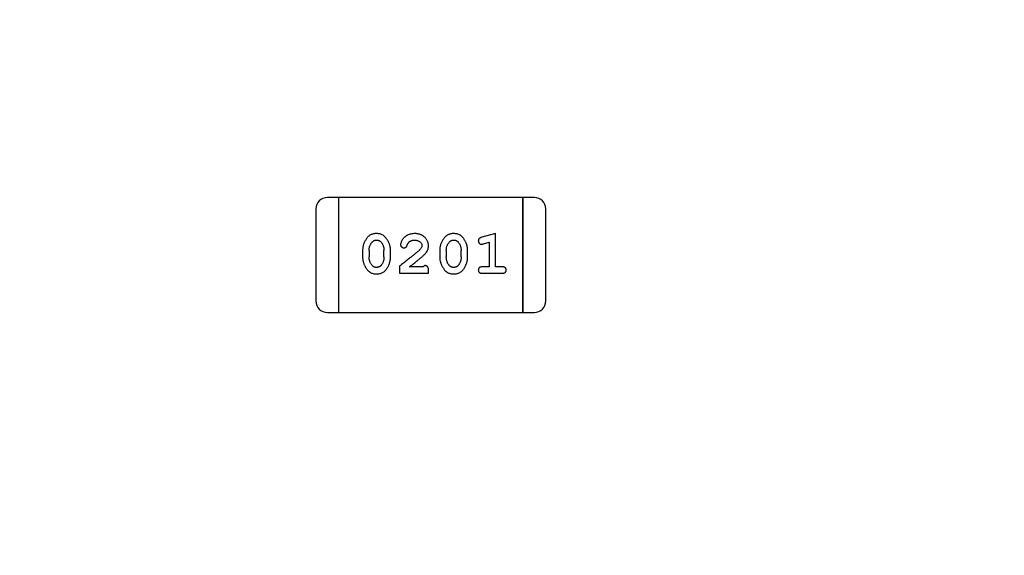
# Model space of a CAD drawing. Header units: millimetres. Extents: x 0 to 297, y 0 to 210.
# Tile 79 of 172: x 190.08 to 192.69, y 101.06 to 102.48. Entities that reach past the tile are written whole.
import ezdxf

# ---------------------------------------------------------------- set-up
doc = ezdxf.new("R2010")
doc.units = ezdxf.units.MM
doc.header["$LTSCALE"] = 16.335
doc.header["$PDMODE"] = 3
doc.header["$PDSIZE"] = 8
doc.layers.get('0').update_dxf_attribs({"linetype": 'CONTINUOUS'})
doc.layers.get('Defpoints').update_dxf_attribs({"linetype": 'CONTINUOUS'})
doc.layers.add('USER_LIBRARYDXF_CONTINUOUS_LINE', color=7, linetype='CONTINUOUS')
doc.styles.get("Standard").update_dxf_attribs({"font": '仿宋_GB2312.ttf'})
doc.dimstyles.get("Standard").update_dxf_attribs({"dimtxt": 2.5, "dimasz": 3.5, "dimexe": 1.5, "dimexo": 1, "dimtad": 1, "dimdsep": 46, "dimtxsty": 'Standard', "dimblk": '_FILLED', "dimblk1": '_FILLED', "dimblk2": '_FILLED', "dimcen": 0.09, "dimazin": 2, "dimtol": 1, "dimtp": 0.01, "dimtm": 0.01, "dimtfac": 1, "dimtofl": 0, "dimtmove": 0, "dimatfit": 3, "dimldrblk": '_FILLED', "dimfxl": 1, "dimtolj": 1, "dimarcsym": 0})

# ---------------------------------------------------------------- blocks, each defined once
blk = doc.blocks.new('_FILLED')
at = {"color": 0, "linetype": 'ByBlock'}
blk.add_solid([(0, 0), (-1, 0.1714), (-1, -0.1714)], dxfattribs=at)
blk = doc.blocks.new('*D28')
at = {"color": 0, "lineweight": -2, "transparency": 16777216}
for p, q in [((188.8444, 94.3596), (188.8444, 109.0053)), ((194.1594, 106.9036), (194.1594, 109.0053)), ((189.3444, 107.5053), (190.115, 107.5053)), ((193.6594, 107.5053), (192.8888, 107.5053))]:
    blk.add_line(p, q, dxfattribs=at)
at = {"layer": 'Defpoints', "color": 0, "transparency": 16777216}
for p in [(194.1594, 107.5053), (194.1594, 105.9036), (188.8444, 93.3596)]:
    blk.add_point(p, dxfattribs=at)
at = {"color": 0, "lineweight": -2, "transparency": 16777216, "xscale": 0.5, "yscale": 0.5, "zscale": 0.5, "rotation": 180}
blk.add_blockref('_FILLED', (188.8444, 107.5053), dxfattribs=at)
at = {"color": 0, "lineweight": -2, "transparency": 16777216, "xscale": 0.5, "yscale": 0.5, "zscale": 0.5}
blk.add_blockref('_FILLED', (194.1594, 107.5053), dxfattribs=at)
at = {"color": 0, "transparency": 16777216, "insert": (191.5019, 107.5053), "char_height": 0.5, "attachment_point": 5}
blk.add_mtext('\\A1;5.32', dxfattribs=at)

msp = doc.modelspace()

# ---------------------------------------------------------------- linework, layer by layer
at = {"layer": 'USER_LIBRARYDXF_CONTINUOUS_LINE', "color": 7, "linetype": 'Continuous'}
for p, q in [((190.9255, 102.0061), (190.895, 102.0061)), ((191.4131, 102.0061), (190.9255, 102.0061)), ((190.9255, 101.7013), (190.9255, 102.0061)), ((190.9255, 101.7013), (190.9255, 102.0061)), ((191.4436, 102.0061), (191.4131, 102.0061)), ((191.4131, 102.0061), (191.4131, 101.7013)), ((191.4131, 101.7013), (191.4131, 102.0061)), ((190.8645, 101.9757), (190.8645, 101.7318)), ((191.4741, 101.7318), (191.4741, 101.9757)), ((191.3408, 101.9104), (191.3042, 101.9005)), ((191.3408, 101.8223), (191.3408, 101.9104)), ((191.3084, 101.8831), (191.3235, 101.8872)), ((191.3235, 101.8872), (191.3235, 101.8223)), ((190.9884, 101.8658), (190.9884, 101.848)), ((191.0057, 101.8655), (191.0057, 101.8483)), ((191.045, 101.8483), (191.045, 101.8655)), ((191.0623, 101.848), (191.0623, 101.8658)), ((191.1929, 101.8658), (191.1929, 101.848)), ((191.2102, 101.8655), (191.2102, 101.8483)), ((191.2495, 101.8483), (191.2495, 101.8655)), ((191.2668, 101.848), (191.2668, 101.8658)), ((191.0859, 101.8238), (191.0859, 101.805)), ((191.1488, 101.8223), (191.1127, 101.8223)), ((191.3235, 101.8223), (191.3062, 101.8223)), ((191.3581, 101.8223), (191.3408, 101.8223)), ((191.0859, 101.805), (191.163, 101.805)), ((191.163, 101.805), (191.163, 101.8128)), ((191.3062, 101.805), (191.3581, 101.805)), ((190.895, 101.7013), (190.9255, 101.7013)), ((190.9255, 101.7013), (191.4131, 101.7013)), ((191.4131, 101.7013), (191.4436, 101.7013))]:
    msp.add_line(p, q, dxfattribs=at)
for centre, start, end in [((190.895, 101.9757), 90, 180), ((191.4436, 101.9757), 0, 90), ((190.895, 101.7318), 180, 270), ((191.4436, 101.7318), 270, 0)]:
    msp.add_arc(centre, 0.0305, start, end, dxfattribs=at)
for points, knots in [([(191.0252, 101.9104), (191.0237, 101.9103), (191.0209, 101.9103), (191.0168, 101.9095), (191.013, 101.9084), (191.0094, 101.9068), (191.0061, 101.9048), (191.0031, 101.9023), (191.0003, 101.8993), (190.9978, 101.8959), (190.9956, 101.8923), (190.9937, 101.8886), (190.992, 101.8849), (190.9907, 101.8812), (190.9897, 101.8774), (190.9889, 101.8735), (190.9885, 101.8697), (190.9884, 101.8671), (190.9884, 101.8658)], [0, 0, 0, 0, 0.06692, 0.130834, 0.19258, 0.252759, 0.312631, 0.373411, 0.436359, 0.501894, 0.568244, 0.632472, 0.69556, 0.757163, 0.818592, 0.878885, 0.939235, 1, 1, 1, 1]), ([(191.0623, 101.8658), (191.0623, 101.8668), (191.0623, 101.869), (191.062, 101.8722), (191.0614, 101.8753), (191.0608, 101.8784), (191.0598, 101.8815), (191.0587, 101.8845), (191.0574, 101.8874), (191.0559, 101.8903), (191.0543, 101.893), (191.0527, 101.8956), (191.051, 101.8979), (191.0494, 101.9), (191.0477, 101.9019), (191.046, 101.9035), (191.0442, 101.905), (191.0419, 101.9065), (191.0387, 101.9081), (191.0345, 101.9094), (191.03, 101.9102), (191.0268, 101.9103), (191.0252, 101.9104)], [0, 0, 0, 0, 0.049855, 0.099516, 0.148482, 0.19758, 0.246804, 0.296268, 0.346517, 0.397047, 0.446826, 0.49336, 0.537801, 0.579207, 0.617974, 0.654833, 0.689171, 0.722088, 0.786392, 0.853518, 0.924186, 1, 1, 1, 1]), ([(191.1263, 101.9104), (191.1246, 101.9103), (191.1213, 101.9102), (191.1163, 101.9093), (191.1116, 101.9079), (191.1071, 101.9059), (191.1029, 101.9035), (191.0993, 101.9006), (191.0962, 101.8974), (191.0936, 101.8938), (191.0917, 101.8902), (191.0902, 101.8869), (191.0893, 101.8839), (191.0891, 101.8819), (191.0891, 101.881)], [0, 0, 0, 0, 0.098286, 0.193983, 0.289056, 0.384352, 0.477435, 0.566197, 0.652355, 0.737986, 0.818188, 0.887401, 0.94802, 1, 1, 1, 1]), ([(191.163, 101.8776), (191.163, 101.8787), (191.1629, 101.8809), (191.1624, 101.8842), (191.1616, 101.8873), (191.1605, 101.8902), (191.159, 101.8931), (191.1572, 101.8958), (191.1551, 101.8984), (191.1527, 101.9008), (191.1501, 101.9031), (191.1472, 101.905), (191.1442, 101.9067), (191.141, 101.9081), (191.1376, 101.9091), (191.134, 101.9099), (191.1302, 101.9103), (191.1276, 101.9103), (191.1263, 101.9104)], [0, 0, 0, 0, 0.060981, 0.120256, 0.178148, 0.236115, 0.293993, 0.352864, 0.413358, 0.476056, 0.539296, 0.602396, 0.665116, 0.728325, 0.792919, 0.859317, 0.928302, 1, 1, 1, 1]), ([(191.2297, 101.9104), (191.2282, 101.9103), (191.2254, 101.9103), (191.2214, 101.9095), (191.2175, 101.9084), (191.2139, 101.9068), (191.2106, 101.9048), (191.2076, 101.9023), (191.2048, 101.8993), (191.2023, 101.8959), (191.2001, 101.8923), (191.1982, 101.8886), (191.1966, 101.8849), (191.1952, 101.8812), (191.1942, 101.8774), (191.1934, 101.8735), (191.193, 101.8697), (191.1929, 101.8671), (191.1929, 101.8658)], [0, 0, 0, 0, 0.06692, 0.130834, 0.19258, 0.252759, 0.312631, 0.373411, 0.436359, 0.501894, 0.568244, 0.632472, 0.69556, 0.757163, 0.818592, 0.878885, 0.939235, 1, 1, 1, 1]), ([(191.2668, 101.8658), (191.2668, 101.8668), (191.2668, 101.869), (191.2665, 101.8722), (191.2659, 101.8753), (191.2653, 101.8784), (191.2643, 101.8815), (191.2632, 101.8845), (191.2619, 101.8874), (191.2604, 101.8903), (191.2588, 101.893), (191.2572, 101.8956), (191.2556, 101.8979), (191.2539, 101.9), (191.2522, 101.9019), (191.2505, 101.9035), (191.2487, 101.905), (191.2464, 101.9065), (191.2432, 101.9081), (191.239, 101.9094), (191.2345, 101.9102), (191.2313, 101.9103), (191.2297, 101.9104)], [0, 0, 0, 0, 0.049855, 0.099516, 0.148482, 0.19758, 0.246804, 0.296268, 0.346517, 0.397047, 0.446826, 0.49336, 0.537801, 0.579207, 0.617974, 0.654833, 0.689171, 0.722088, 0.786392, 0.853518, 0.924186, 1, 1, 1, 1]), ([(191.3042, 101.9005), (191.3033, 101.9002), (191.3018, 101.8998), (191.2997, 101.8989), (191.2981, 101.898), (191.2969, 101.897), (191.2961, 101.8958), (191.2955, 101.8945), (191.2952, 101.893), (191.2952, 101.8919), (191.2951, 101.8913)], [0, 0, 0, 0, 0.187321, 0.344927, 0.475328, 0.579604, 0.674244, 0.773631, 0.882025, 1, 1, 1, 1]), ([(191.0057, 101.8655), (191.0057, 101.8665), (191.0058, 101.8686), (191.0061, 101.8717), (191.0066, 101.8746), (191.0075, 101.8774), (191.0085, 101.8801), (191.0097, 101.8826), (191.0112, 101.885), (191.0124, 101.8865), (191.0129, 101.8873)], [0, 0, 0, 0, 0.135446, 0.266257, 0.393419, 0.517936, 0.639137, 0.758785, 0.879345, 1, 1, 1, 1]), ([(191.0129, 101.8873), (191.0133, 101.8877), (191.0141, 101.8886), (191.0155, 101.8898), (191.0169, 101.8908), (191.0184, 101.8916), (191.02, 101.8923), (191.0217, 101.8927), (191.0235, 101.893), (191.0247, 101.893), (191.0253, 101.8931)], [0, 0, 0, 0, 0.13042, 0.256046, 0.378133, 0.498725, 0.620452, 0.742761, 0.869406, 1, 1, 1, 1]), ([(191.0253, 101.8931), (191.0259, 101.8931), (191.0272, 101.893), (191.029, 101.8928), (191.0307, 101.8924), (191.0322, 101.8918), (191.0337, 101.891), (191.0351, 101.8901), (191.0363, 101.889), (191.0371, 101.8882), (191.0374, 101.8878)], [0, 0, 0, 0, 0.138115, 0.270177, 0.397547, 0.520057, 0.63869, 0.757499, 0.878226, 1, 1, 1, 1]), ([(191.0374, 101.8878), (191.038, 101.887), (191.0392, 101.8854), (191.0408, 101.8828), (191.0421, 101.8802), (191.0431, 101.8774), (191.044, 101.8746), (191.0446, 101.8717), (191.0449, 101.8686), (191.045, 101.8665), (191.045, 101.8655)], [0, 0, 0, 0, 0.125331, 0.248948, 0.371201, 0.494032, 0.616811, 0.742104, 0.868849, 1, 1, 1, 1]), ([(191.1409, 101.8688), (191.1405, 101.8684), (191.1395, 101.8674), (191.1379, 101.8658), (191.136, 101.8641), (191.1339, 101.8622), (191.1314, 101.8601), (191.1287, 101.8577), (191.1256, 101.8552), (191.1223, 101.8525), (191.1188, 101.8496), (191.1149, 101.8465), (191.1108, 101.8432), (191.1063, 101.8397), (191.1016, 101.836), (191.0966, 101.8321), (191.0914, 101.828), (191.0878, 101.8253), (191.0859, 101.8238)], [0, 0, 0, 0, 0.026647, 0.057942, 0.094152, 0.134806, 0.180631, 0.231142, 0.286385, 0.346321, 0.411439, 0.481035, 0.555329, 0.634592, 0.718826, 0.807759, 0.901393, 1, 1, 1, 1]), ([(191.0891, 101.881), (191.0891, 101.8805), (191.0892, 101.8794), (191.0897, 101.8779), (191.0905, 101.8764), (191.0916, 101.8751), (191.093, 101.874), (191.0945, 101.8732), (191.0962, 101.8727), (191.0973, 101.8726), (191.0979, 101.8726)], [0, 0, 0, 0, 0.120856, 0.239483, 0.360995, 0.490166, 0.620982, 0.746416, 0.870253, 1, 1, 1, 1]), ([(191.0979, 101.8726), (191.0984, 101.8726), (191.0993, 101.8727), (191.1007, 101.8729), (191.1019, 101.8734), (191.1031, 101.8741), (191.1041, 101.875), (191.105, 101.8762), (191.1058, 101.8776), (191.1062, 101.8786), (191.1064, 101.8792)], [0, 0, 0, 0, 0.127347, 0.246131, 0.359406, 0.470543, 0.586092, 0.711469, 0.847022, 1, 1, 1, 1]), ([(191.1064, 101.8792), (191.1067, 101.8801), (191.1073, 101.8818), (191.1085, 101.8841), (191.1098, 101.8861), (191.1108, 101.8872), (191.1113, 101.8877)], [0, 0, 0, 0, 0.285518, 0.544185, 0.781367, 1, 1, 1, 1]), ([(191.1113, 101.8877), (191.1118, 101.8881), (191.1128, 101.889), (191.1145, 101.8901), (191.1162, 101.891), (191.118, 101.8917), (191.1199, 101.8923), (191.1219, 101.8927), (191.124, 101.893), (191.1255, 101.8931), (191.1262, 101.8931)], [0, 0, 0, 0, 0.121873, 0.243139, 0.363336, 0.485133, 0.607572, 0.734701, 0.864814, 1, 1, 1, 1]), ([(191.1262, 101.8931), (191.1276, 101.893), (191.1303, 101.8929), (191.1341, 101.8921), (191.1375, 101.8907), (191.1404, 101.8888), (191.1427, 101.8865), (191.1444, 101.8841), (191.1455, 101.8813), (191.1456, 101.8795), (191.1457, 101.8785)], [0, 0, 0, 0, 0.156344, 0.299348, 0.4327, 0.561, 0.682299, 0.791883, 0.89611, 1, 1, 1, 1]), ([(191.1457, 101.8785), (191.1456, 101.8778), (191.1455, 101.8761), (191.1445, 101.8737), (191.143, 101.8712), (191.1416, 101.8697), (191.1409, 101.8688)], [0, 0, 0, 0, 0.212836, 0.442809, 0.70317, 1, 1, 1, 1]), ([(191.1462, 101.8493), (191.1471, 101.8501), (191.1488, 101.8516), (191.1512, 101.8538), (191.1533, 101.8559), (191.1552, 101.8579), (191.1568, 101.8598), (191.1581, 101.8615), (191.1592, 101.8632), (191.1604, 101.8652), (191.1614, 101.8678), (191.1623, 101.8709), (191.1629, 101.8742), (191.163, 101.8765), (191.163, 101.8776)], [0, 0, 0, 0, 0.103002, 0.197728, 0.285279, 0.365235, 0.437224, 0.502446, 0.560545, 0.611446, 0.707576, 0.80349, 0.900532, 1, 1, 1, 1]), ([(191.2102, 101.8655), (191.2102, 101.8665), (191.2103, 101.8686), (191.2106, 101.8717), (191.2111, 101.8746), (191.212, 101.8774), (191.213, 101.8801), (191.2142, 101.8826), (191.2157, 101.885), (191.2169, 101.8865), (191.2174, 101.8873)], [0, 0, 0, 0, 0.135446, 0.266257, 0.393419, 0.517936, 0.639137, 0.758785, 0.879345, 1, 1, 1, 1]), ([(191.2174, 101.8873), (191.2179, 101.8877), (191.2187, 101.8886), (191.22, 101.8898), (191.2214, 101.8908), (191.2229, 101.8916), (191.2245, 101.8923), (191.2262, 101.8927), (191.228, 101.893), (191.2292, 101.893), (191.2298, 101.8931)], [0, 0, 0, 0, 0.13042, 0.256046, 0.378133, 0.498725, 0.620452, 0.742761, 0.869406, 1, 1, 1, 1]), ([(191.2298, 101.8931), (191.2304, 101.8931), (191.2317, 101.893), (191.2335, 101.8928), (191.2352, 101.8924), (191.2368, 101.8918), (191.2382, 101.891), (191.2396, 101.8901), (191.2409, 101.889), (191.2416, 101.8882), (191.242, 101.8878)], [0, 0, 0, 0, 0.138115, 0.270177, 0.397547, 0.520057, 0.63869, 0.757499, 0.878226, 1, 1, 1, 1]), ([(191.242, 101.8878), (191.2426, 101.887), (191.2438, 101.8854), (191.2453, 101.8828), (191.2466, 101.8802), (191.2477, 101.8774), (191.2485, 101.8746), (191.2491, 101.8717), (191.2494, 101.8686), (191.2495, 101.8665), (191.2495, 101.8655)], [0, 0, 0, 0, 0.125331, 0.248948, 0.371201, 0.494032, 0.616811, 0.742104, 0.868849, 1, 1, 1, 1]), ([(191.2951, 101.8913), (191.2952, 101.8907), (191.2952, 101.8895), (191.2957, 101.8877), (191.2964, 101.8861), (191.2974, 101.8847), (191.2986, 101.8835), (191.3, 101.8827), (191.3015, 101.8822), (191.3025, 101.8821), (191.303, 101.8821)], [0, 0, 0, 0, 0.138815, 0.27042, 0.39836, 0.52875, 0.654955, 0.771147, 0.884581, 1, 1, 1, 1]), ([(191.303, 101.8821), (191.3034, 101.8821), (191.3041, 101.8821), (191.3054, 101.8823), (191.3068, 101.8827), (191.3079, 101.8829), (191.3084, 101.8831)], [0, 0, 0, 0, 0.183151, 0.413144, 0.682305, 1, 1, 1, 1]), ([(190.9884, 101.848), (190.9884, 101.8469), (190.9884, 101.8448), (190.9887, 101.8416), (190.9892, 101.8385), (190.9899, 101.8354), (190.9908, 101.8324), (190.9919, 101.8294), (190.9932, 101.8264), (190.9947, 101.8235), (190.9962, 101.8208), (190.9979, 101.8183), (190.9995, 101.8159), (191.0012, 101.8138), (191.0029, 101.812), (191.0045, 101.8103), (191.0063, 101.8089), (191.0087, 101.8073), (191.0118, 101.8057), (191.016, 101.8044), (191.0206, 101.8035), (191.0238, 101.8034), (191.0254, 101.8034)], [0, 0, 0, 0, 0.049886, 0.09882, 0.148132, 0.19689, 0.246038, 0.295176, 0.345305, 0.395692, 0.445312, 0.491875, 0.535813, 0.577009, 0.616081, 0.652689, 0.687585, 0.720206, 0.785062, 0.85223, 0.923759, 1, 1, 1, 1]), ([(191.0133, 101.826), (191.0127, 101.8268), (191.0115, 101.8284), (191.01, 101.8309), (191.0086, 101.8335), (191.0076, 101.8363), (191.0067, 101.8391), (191.0061, 101.8421), (191.0058, 101.8452), (191.0057, 101.8472), (191.0057, 101.8483)], [0, 0, 0, 0, 0.124927, 0.248361, 0.370889, 0.492583, 0.61616, 0.741472, 0.869044, 1, 1, 1, 1]), ([(191.0254, 101.8034), (191.0269, 101.8034), (191.0297, 101.8035), (191.0338, 101.8042), (191.0376, 101.8053), (191.0412, 101.8069), (191.0445, 101.809), (191.0476, 101.8115), (191.0504, 101.8144), (191.0528, 101.8178), (191.055, 101.8214), (191.057, 101.8251), (191.0586, 101.8288), (191.06, 101.8326), (191.061, 101.8364), (191.0618, 101.8402), (191.0622, 101.8441), (191.0623, 101.8467), (191.0623, 101.848)], [0, 0, 0, 0, 0.067217, 0.131051, 0.19272, 0.252824, 0.312745, 0.373449, 0.436041, 0.501494, 0.567761, 0.632087, 0.695096, 0.757109, 0.817993, 0.878657, 0.939311, 1, 1, 1, 1]), ([(191.045, 101.8483), (191.045, 101.8472), (191.0449, 101.8451), (191.0446, 101.8421), (191.0441, 101.8392), (191.0432, 101.8364), (191.0422, 101.8337), (191.041, 101.8312), (191.0395, 101.8287), (191.0383, 101.8272), (191.0378, 101.8265)], [0, 0, 0, 0, 0.135449, 0.266263, 0.393429, 0.516942, 0.639128, 0.758779, 0.879341, 1, 1, 1, 1]), ([(191.1127, 101.8223), (191.1147, 101.8238), (191.1185, 101.8268), (191.1239, 101.8311), (191.1289, 101.8351), (191.1334, 101.8387), (191.1373, 101.8418), (191.1407, 101.8447), (191.1437, 101.8471), (191.1454, 101.8486), (191.1462, 101.8493)], [0, 0, 0, 0, 0.176662, 0.337826, 0.484741, 0.617764, 0.73494, 0.837793, 0.926412, 1, 1, 1, 1]), ([(191.1929, 101.848), (191.1929, 101.8469), (191.1929, 101.8448), (191.1933, 101.8416), (191.1937, 101.8385), (191.1944, 101.8354), (191.1953, 101.8324), (191.1964, 101.8294), (191.1977, 101.8264), (191.1992, 101.8235), (191.2007, 101.8208), (191.2024, 101.8183), (191.204, 101.8159), (191.2057, 101.8138), (191.2074, 101.812), (191.2091, 101.8103), (191.2108, 101.8089), (191.2132, 101.8073), (191.2163, 101.8057), (191.2205, 101.8044), (191.2251, 101.8035), (191.2283, 101.8034), (191.2299, 101.8034)], [0, 0, 0, 0, 0.049886, 0.09882, 0.148132, 0.19689, 0.246038, 0.295176, 0.345305, 0.395692, 0.445312, 0.491875, 0.535813, 0.577009, 0.616081, 0.652689, 0.687585, 0.720206, 0.785062, 0.85223, 0.923759, 1, 1, 1, 1]), ([(191.2178, 101.826), (191.2172, 101.8268), (191.216, 101.8284), (191.2145, 101.8309), (191.2131, 101.8335), (191.2121, 101.8363), (191.2112, 101.8391), (191.2106, 101.8421), (191.2103, 101.8452), (191.2102, 101.8472), (191.2102, 101.8483)], [0, 0, 0, 0, 0.124927, 0.248361, 0.370889, 0.492583, 0.61616, 0.741472, 0.869044, 1, 1, 1, 1]), ([(191.2299, 101.8034), (191.2314, 101.8034), (191.2342, 101.8035), (191.2383, 101.8042), (191.2421, 101.8053), (191.2457, 101.8069), (191.249, 101.809), (191.2521, 101.8115), (191.2549, 101.8144), (191.2573, 101.8178), (191.2595, 101.8214), (191.2615, 101.8251), (191.2631, 101.8288), (191.2645, 101.8326), (191.2655, 101.8364), (191.2663, 101.8402), (191.2667, 101.8441), (191.2668, 101.8467), (191.2668, 101.848)], [0, 0, 0, 0, 0.067217, 0.131051, 0.19272, 0.252824, 0.312745, 0.373449, 0.436041, 0.501494, 0.567761, 0.632087, 0.695096, 0.757109, 0.817993, 0.878657, 0.939311, 1, 1, 1, 1]), ([(191.2495, 101.8483), (191.2495, 101.8472), (191.2494, 101.8451), (191.2491, 101.8421), (191.2486, 101.8392), (191.2477, 101.8364), (191.2468, 101.8337), (191.2455, 101.8312), (191.244, 101.8287), (191.2429, 101.8272), (191.2423, 101.8265)], [0, 0, 0, 0, 0.135449, 0.266263, 0.393429, 0.516942, 0.639128, 0.758779, 0.879341, 1, 1, 1, 1]), ([(191.0255, 101.8207), (191.0248, 101.8207), (191.0236, 101.8207), (191.0218, 101.821), (191.0201, 101.8214), (191.0185, 101.822), (191.017, 101.8227), (191.0157, 101.8236), (191.0144, 101.8247), (191.0137, 101.8256), (191.0133, 101.826)], [0, 0, 0, 0, 0.139844, 0.271849, 0.399162, 0.521619, 0.6402, 0.758957, 0.87828, 1, 1, 1, 1]), ([(191.0378, 101.8265), (191.0374, 101.826), (191.0366, 101.8251), (191.0352, 101.824), (191.0338, 101.8229), (191.0323, 101.8221), (191.0307, 101.8215), (191.029, 101.821), (191.0273, 101.8208), (191.0261, 101.8207), (191.0255, 101.8207)], [0, 0, 0, 0, 0.129853, 0.25607, 0.380154, 0.49978, 0.62208, 0.743277, 0.868791, 1, 1, 1, 1]), ([(191.1543, 101.8254), (191.1539, 101.8254), (191.153, 101.8253), (191.1516, 101.8246), (191.1502, 101.8236), (191.1493, 101.8228), (191.1488, 101.8223)], [0, 0, 0, 0, 0.20611, 0.432681, 0.695597, 1, 1, 1, 1]), ([(191.163, 101.8128), (191.163, 101.8139), (191.1629, 101.8159), (191.1625, 101.8186), (191.1618, 101.8208), (191.1608, 101.8226), (191.1594, 101.8239), (191.1579, 101.8248), (191.1562, 101.8253), (191.155, 101.8254), (191.1543, 101.8254)], [0, 0, 0, 0, 0.1844, 0.34094, 0.473574, 0.586824, 0.690029, 0.789175, 0.890445, 1, 1, 1, 1]), ([(191.23, 101.8207), (191.2293, 101.8207), (191.2281, 101.8207), (191.2263, 101.821), (191.2246, 101.8214), (191.223, 101.822), (191.2215, 101.8227), (191.2202, 101.8236), (191.2189, 101.8247), (191.2182, 101.8256), (191.2178, 101.826)], [0, 0, 0, 0, 0.139844, 0.271849, 0.399162, 0.521619, 0.6402, 0.758957, 0.87828, 1, 1, 1, 1]), ([(191.2423, 101.8265), (191.2419, 101.826), (191.2411, 101.8251), (191.2397, 101.824), (191.2383, 101.8229), (191.2368, 101.8221), (191.2352, 101.8215), (191.2336, 101.821), (191.2318, 101.8208), (191.2306, 101.8207), (191.23, 101.8207)], [0, 0, 0, 0, 0.129853, 0.25607, 0.380154, 0.49978, 0.62208, 0.743277, 0.868791, 1, 1, 1, 1]), ([(191.3062, 101.8223), (191.3053, 101.8223), (191.3036, 101.8222), (191.3012, 101.8218), (191.2993, 101.821), (191.2977, 101.8199), (191.2966, 101.8186), (191.2957, 101.8171), (191.2952, 101.8154), (191.2952, 101.8142), (191.2951, 101.8136)], [0, 0, 0, 0, 0.169102, 0.317658, 0.446239, 0.563118, 0.671828, 0.776546, 0.884858, 1, 1, 1, 1]), ([(191.3691, 101.8136), (191.369, 101.8142), (191.369, 101.8154), (191.3685, 101.8171), (191.3676, 101.8186), (191.3665, 101.8199), (191.3649, 101.821), (191.363, 101.8218), (191.3606, 101.8222), (191.359, 101.8223), (191.3581, 101.8223)], [0, 0, 0, 0, 0.11517, 0.223509, 0.328254, 0.438012, 0.553651, 0.682263, 0.830856, 1, 1, 1, 1]), ([(191.2951, 101.8136), (191.2952, 101.813), (191.2952, 101.8118), (191.2957, 101.8101), (191.2966, 101.8086), (191.2977, 101.8073), (191.2993, 101.8062), (191.3013, 101.8055), (191.3036, 101.805), (191.3053, 101.805), (191.3062, 101.805)], [0, 0, 0, 0, 0.115051, 0.223278, 0.329269, 0.437893, 0.554681, 0.682591, 0.83103, 1, 1, 1, 1]), ([(191.3581, 101.805), (191.359, 101.805), (191.3606, 101.805), (191.363, 101.8055), (191.3649, 101.8062), (191.3665, 101.8073), (191.3676, 101.8086), (191.3685, 101.8101), (191.369, 101.8118), (191.369, 101.813), (191.3691, 101.8136)], [0, 0, 0, 0, 0.169012, 0.317488, 0.445429, 0.560977, 0.67065, 0.776666, 0.88492, 1, 1, 1, 1])]:
    msp.add_open_spline(points, degree=3, knots=knots, dxfattribs=at)

# ---------------------------------------------------------------- dimensions: what is measured, and where the dimension line sits
at = {"color": 3}
dim = msp.add_linear_dim(base=(194.1593548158, 107.5052683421), p1=(188.8443548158, 93.3596060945), p2=(194.1593548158, 105.9036060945), dimstyle='Standard', override={"dimtxt": 0.5, "dimasz": 0.5, "dimtad": 0, "dimtih": 1, "dimtoh": 1, "dimzin": 0, "dimcen": 2.673, "dimadec": 0, "dimazin": 0, "dimtol": 0, "dimtzin": 0}, dxfattribs=at)
dim.commit()
dim.dimension.update_dxf_attribs({"geometry": '*D28', "text_midpoint": (191.5018548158, 107.5052683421)})

doc.saveas('drawing.dxf')
